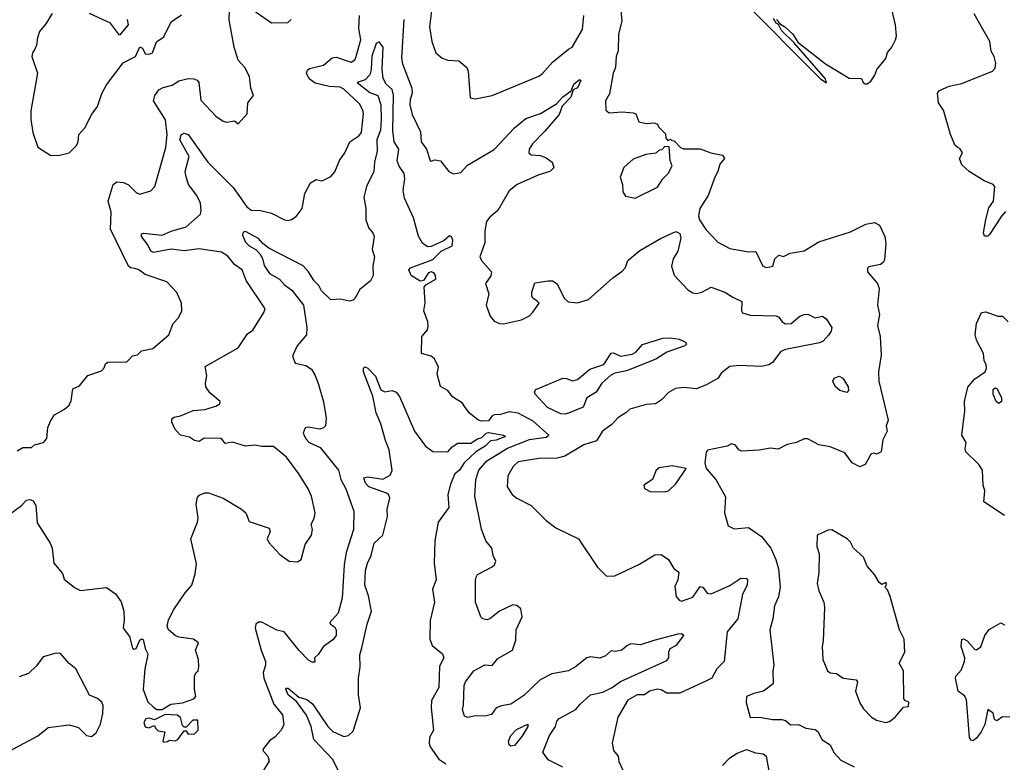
# Model space of a CAD drawing. Extents: x 1268547 to 1425625, y 515768 to 616754.
# Tile 216 of 256: x 1336078 to 1341384, y 554551 to 558553. Entities that reach past the tile are written whole.
import ezdxf

# ---------------------------------------------------------------- set-up
doc = ezdxf.new("R2010")
doc.units = 0

msp = doc.modelspace()

# ---------------------------------------------------------------- linework, layer by layer
at = {"layer": '0CON10XD'}
for points in [[(1338305.7, 558675), (1338287.3, 558515), (1338298.8, 558435), (1338321.5, 558375), (1338355, 558346), (1338385, 558335.6), (1338445, 558332.2), (1338488.5, 558295), (1338495.5, 558275), (1338505, 558132.5), (1338533.6, 558126.4), (1338625, 558143.8), (1338875, 558248.6), (1338896.3, 558263.7), (1338949.4, 558325), (1339036.2, 558395), (1339055.7, 558405), (1339110.2, 558499.8), (1339118.2, 558575)], [(1339927.2, 558707.2), (1340263.9, 558363.9), (1340395, 558232), (1340426.7, 558213.3), (1340420, 558235), (1340250.8, 558430.8), (1340184.4, 558494.4), (1340167.5, 558527.5), (1340154, 558535), (1340140, 558560)], [(1339315.5, 558625), (1339323.6, 558545), (1339305.3, 558475), (1339302.5, 558385), (1339293.3, 558355), (1339289.4, 558295), (1339276, 558265), (1339257.3, 558152.7), (1339235.8, 558115), (1339236.2, 558065), (1339255, 558050.8), (1339325, 558056.7), (1339385, 558051.4), (1339398, 558045), (1339415, 558003.3), (1339455, 557993.3), (1339496.7, 557996.7), (1339515, 557990), (1339520, 557975), (1339558.3, 557938.3), (1339560, 557915), (1339571.7, 557901.7), (1339585, 557910), (1339591.7, 557901.7), (1339605, 557900), (1339640, 557865), (1339655, 557857.5), (1339745, 557857.5), (1339803.3, 557835), (1339865, 557822.9), (1339875.6, 557805), (1339850.6, 557775), (1339840.6, 557735), (1339824.3, 557704.3), (1339787.5, 557605), (1339743.6, 557535), (1339737.1, 557495), (1339741.4, 557475), (1339775, 557422), (1339840, 557355), (1339905, 557319.4), (1340005, 557302.3), (1340045, 557303.3), (1340083.3, 557225), (1340105, 557217.5), (1340136.7, 557225), (1340147.5, 557265), (1340170, 557285), (1340195, 557277.5), (1340230, 557295), (1340305, 557308), (1340384.4, 557355.6), (1340555, 557409.4), (1340638.6, 557451.4), (1340685, 557459.7), (1340712.2, 557445), (1340741.1, 557385), (1340745.3, 557345), (1340738.9, 557261.1), (1340734.1, 557245.9), (1340716.9, 557233.1), (1340655, 557222), (1340646.2, 557215), (1340646.2, 557195), (1340700.7, 557130.7), (1340710, 557105), (1340700.8, 557015), (1340711.2, 556965), (1340700.8, 556905), (1340715.4, 556845.4), (1340720.8, 556745), (1340706.7, 556655), (1340708.5, 556605), (1340758.9, 556395), (1340748.5, 556365), (1340753.1, 556335), (1340730.4, 556289.6), (1340720, 556225), (1340695, 556211.2), (1340683.6, 556216.4), (1340666.4, 556213.6), (1340634.4, 556155.6), (1340605, 556144.4), (1340565.3, 556165.3), (1340525, 556218.6), (1340445, 556252), (1340385, 556262), (1340325, 556293.8), (1340305, 556293.8), (1340265, 556274), (1340215, 556263.8), (1340165, 556238.8), (1340125, 556244), (1340063, 556233), (1339968.3, 556228.3), (1339954.5, 556234.5), (1339935, 556260), (1339915, 556266.7), (1339890, 556255), (1339785, 556232.5), (1339777, 556223), (1339770, 556165), (1339776.7, 556135), (1339830, 556075), (1339882.3, 555982.3), (1339876, 555895), (1339896.4, 555826.4), (1339929.3, 555809.3), (1340005, 555815.8), (1340075, 555768.1), (1340126, 555706), (1340153.8, 555645), (1340166.8, 555593.2), (1340175.6, 555495), (1340167.2, 555442.8), (1340145.7, 555395), (1340137.1, 555325), (1340120, 555265), (1340142, 555075), (1340136, 555045), (1340138.8, 554975), (1340086.7, 554935), (1340035, 554922.9), (1339994.5, 554905), (1339993, 554873), (1340015, 554792), (1340065, 554793.8), (1340135, 554782), (1340185, 554782.5), (1340205.8, 554775.8), (1340232.7, 554752.7), (1340275, 554754.2), (1340315, 554735.8), (1340365, 554728.8), (1340381.2, 554715), (1340401.4, 554675), (1340445, 554645.7), (1340465, 554604), (1340503.5, 554563.5), (1340575, 554526.1)], [(1340156.2, 558555), (1340172.5, 558532.5), (1340202, 558515), (1340243.8, 558475), (1340272.5, 558432.5), (1340421.2, 558315), (1340547.9, 558237.9), (1340615, 558236.7), (1340623.9, 558213.9), (1340635, 558207.5), (1340645, 558207.5), (1340665, 558222.5), (1340686.1, 558253.9), (1340696.7, 558285), (1340745, 558343.3), (1340754, 558376), (1340777.5, 558405), (1340797.5, 558445), (1340803.3, 558465), (1340798, 558525), (1340776.4, 558616.4)], [(1336065, 556230), (1336095, 556248), (1336141.7, 556248.3), (1336158.3, 556261.7), (1336206.1, 556273.9), (1336223.9, 556296.1), (1336230, 556355), (1336245, 556393.3), (1336266.1, 556423.9), (1336320, 556455), (1336343.9, 556476.1), (1336355, 556500), (1336365, 556563.3), (1336399.6, 556580.4), (1336444.5, 556635.5), (1336518.3, 556661.7), (1336533.6, 556676.4), (1336540.8, 556699.2), (1336552.5, 556707.5), (1336655, 556708.9), (1336685, 556742.5), (1336712.2, 556747.8), (1336735, 556767.9), (1336795, 556780.6), (1336882.5, 556855), (1336904.6, 556915.4), (1336933.6, 556946.4), (1336951.2, 556985), (1336950, 557025), (1336925, 557082.5), (1336870.8, 557140.8), (1336755, 557180), (1336720.8, 557205), (1336697.9, 557212.1), (1336675.5, 557215.5), (1336664.7, 557224.7), (1336567.5, 557425), (1336570.4, 557515), (1336555.4, 557575), (1336581.4, 557665), (1336600.9, 557679.1), (1336638, 557675), (1336665, 557663.3), (1336705, 557621.2), (1336725, 557612.5), (1336785, 557630.8), (1336805.6, 557654.4), (1336864.9, 557865), (1336873, 557935), (1336863.1, 558013.1), (1336799.6, 558115), (1336805.9, 558144.1), (1336828.5, 558175), (1336851.5, 558188.5), (1336899.3, 558200.7), (1336935, 558224.4), (1336985, 558236.2), (1337016.7, 558235), (1337035, 558226.7), (1337042.7, 558215), (1337055, 558120), (1337135, 558034), (1337175, 558006.7), (1337195, 558001.2), (1337235, 558007.5), (1337255, 557992.5), (1337303.3, 558045), (1337306.7, 558105), (1337338, 558145), (1337323.8, 558185), (1337317.3, 558247.3), (1337291.4, 558295), (1337255.3, 558335.3), (1337233.8, 558405), (1337207.7, 558552.3), (1337208.9, 558605)], [(1336253, 558587), (1336219.1, 558530.9), (1336185, 558488.8), (1336173.3, 558455), (1336169.2, 558415), (1336159.2, 558395), (1336146.7, 558375), (1336143.3, 558355), (1336173.8, 558265), (1336138.3, 558061.7), (1336137.1, 558015), (1336148, 557945), (1336176.1, 557866.1), (1336245, 557821.2), (1336295, 557823.3)], [(1336295, 557823.3), (1336345, 557836.2), (1336383.8, 557875), (1336393.3, 557895), (1336396.2, 557935), (1336428.8, 557971.2), (1336466.4, 558043.6), (1336497.1, 558085), (1336520.8, 558155), (1336545, 558202.5), (1336635, 558320), (1336701.4, 558355), (1336725, 558407.5), (1336739.3, 558399.3), (1336755, 558370), (1336775, 558366.9), (1336794.2, 558375), (1336815.6, 558434.4), (1336855, 558461.2), (1336895, 558541.2), (1336950.3, 558579.7)], [(1336658, 558555), (1336663.3, 558525), (1336615, 558470), (1336567.5, 558535), (1336455, 558586.5)], [(1336764.2, 555114.2), (1336752.3, 555055), (1336743, 554943), (1336767.9, 554877.9), (1336798.5, 554848.5), (1336816.7, 554836.7), (1336845, 554835.6), (1336893.3, 554865), (1336955, 554872.5), (1337016.2, 554893.8), (1337026.7, 554905), (1337020, 554945), (1337020, 555015), (1337026.4, 555033.6), (1337040, 555045), (1337043.8, 555065), (1337041.2, 555105), (1337026, 555155), (1337040.8, 555195), (1337015, 555215.6), (1336936.4, 555226.4), (1336916.2, 555235), (1336880, 555265), (1336872.5, 555285), (1336880.3, 555319.7), (1336909.2, 555375), (1336969.2, 555465), (1337005.6, 555505), (1337023.9, 555566.1), (1337030.6, 555620.6), (1336999.4, 555755), (1337036.9, 555845), (1337039.1, 555869.1), (1337028.8, 555941.2), (1337033.8, 555975), (1337045, 555990), (1337075, 556003.3), (1337095.9, 556004.1), (1337175, 555974.4), (1337274.2, 555915), (1337295.8, 555895), (1337315, 555849.2), (1337422.7, 555812.7), (1337428, 555795), (1337412.5, 555755), (1337420, 555735), (1337480.3, 555670.3), (1337530, 555635), (1337575, 555632), (1337594, 555645), (1337615.7, 555724.3), (1337651.2, 555775), (1337655.8, 555805), (1337649.2, 555835), (1337664.2, 555865), (1337670, 555895), (1337650, 555985), (1337632.5, 556025), (1337582.5, 556105), (1337515, 556195.8), (1337445, 556253.1), (1337383.3, 556253.3), (1337345, 556260), (1337295, 556255.6), (1337225, 556276), (1337185, 556270), (1337165, 556295.8), (1337072.5, 556297.5), (1337045, 556280), (1337020, 556285), (1336992.5, 556302.5), (1336944.6, 556314.6), (1336916.7, 556345), (1336897.5, 556385), (1336898.3, 556401.7), (1336908.3, 556411.7), (1336945, 556417.5), (1337013.3, 556446.7), (1337075, 556453.1), (1337135, 556470), (1337156.4, 556483.6), (1337157.5, 556495), (1337102.3, 556542.3), (1337081.2, 556575), (1337078.8, 556595), (1337086.4, 556633.6), (1337078, 556685), (1337255, 556784), (1337305, 556860), (1337335, 556880), (1337394.2, 556975.8), (1337400, 556995), (1337297.7, 557147.7), (1337276.9, 557205), (1337235, 557234.3), (1337199.5, 557279.5), (1337165, 557300), (1337042.6, 557317.4), (1336965, 557307.9), (1336895, 557317.2), (1336798.6, 557298.6), (1336785, 557305.7), (1336769.2, 557339.2), (1336733.6, 557385), (1336735, 557398.8), (1336745, 557402.2), (1336845, 557391.3), (1336895, 557414.3), (1336975, 557436.4), (1337051.9, 557505), (1337056.7, 557525), (1337051.9, 557565), (1337031.9, 557605), (1336986.9, 557665), (1336972.9, 557712.9), (1336970.5, 557735), (1336991.6, 557815), (1336941.3, 557905), (1336947.3, 557932.7), (1336965, 557941.9), (1336985, 557934.4), (1337091.2, 557785), (1337228.6, 557648.6), (1337280, 557575), (1337301.9, 557545), (1337325, 557525.8), (1337375, 557524.2), (1337435, 557510), (1337504.4, 557474.4), (1337525, 557471.4), (1337543.2, 557476.8), (1337568.3, 557491.7), (1337601.1, 557535), (1337615, 557616.7), (1337645, 557674), (1337675, 557691.2), (1337705, 557684), (1337715, 557687.5), (1337755, 557708.5), (1337777.1, 557732.9), (1337802.3, 557795), (1337830.3, 557835), (1337857.9, 557895), (1337905, 557926.9), (1337920.7, 557945), (1337930.4, 558045), (1337926.4, 558065), (1337909.4, 558099.4), (1337825, 558179.6), (1337805, 558189.7), (1337745, 558193.8), (1337671, 558211), (1337637.6, 558235), (1337623.6, 558265), (1337628.8, 558281.2), (1337639.9, 558290.1), (1337715, 558307.5), (1337762.6, 558347.4), (1337785, 558351.1), (1337805, 558344.2), (1337865, 558324.5), (1337883.8, 558336.2), (1337890, 558350), (1337916, 558445), (1337906.5, 558505), (1337909.8, 558575)], [(1337335, 558607.1), (1337435, 558536.2), (1337522.9, 558537.1), (1337541.8, 558555)], [(1341391.2, 557518.8), (1341369, 557495), (1341305, 557395.5), (1341295, 557386.9), (1341277.1, 557387.1), (1341271.5, 557405), (1341284.5, 557475.5), (1341301.4, 557538.6), (1341326.7, 557575), (1341333.8, 557653.8), (1341325, 557665.2), (1341275, 557683.9), (1341194.5, 557734.5), (1341155, 557771.4), (1341142.5, 557805), (1341158.8, 557835), (1341147.3, 557857.3), (1341134.2, 557864.2), (1341120, 557875), (1341094.1, 557934.1), (1341057.1, 558065), (1341029.4, 558105), (1341025, 558157.5), (1341035, 558170.8), (1341088, 558195), (1341155, 558209.4), (1341321.2, 558275), (1341335, 558292.5), (1341338.8, 558318.8), (1341329.2, 558355), (1341313, 558383), (1341305.7, 558435), (1341222.5, 558585)], [(1338147.5, 558555), (1338135.6, 558345), (1338141.5, 558315), (1338191.4, 558185), (1338192.3, 558157.7), (1338183, 558123), (1338180, 558095), (1338192.7, 558042.7), (1338238.7, 557948.7), (1338242, 557895), (1338270, 557855), (1338290, 557795), (1338295, 557790), (1338315, 557797.5), (1338345, 557792.5), (1338390, 557735), (1338415, 557723.3), (1338455, 557730), (1338490.8, 557769.2), (1338635, 557852.9), (1338745, 557971.2), (1338805, 558020.8), (1338885, 558048.4), (1338971.2, 558098.8), (1339005, 558138.2), (1339050.7, 558169.3), (1339065, 558205.7), (1339095, 558230), (1339102.5, 558225), (1339085, 558186.7), (1339060, 558175), (1339048.9, 558135), (1339002.2, 558087.8), (1338985, 558042.4), (1338907.5, 557952.5), (1338842.2, 557885), (1338823.5, 557855), (1338822.5, 557835), (1338835, 557824.5), (1338885, 557820.6), (1338915, 557809.2), (1338946.9, 557785), (1338955.9, 557754.1), (1338935.6, 557734.4), (1338875, 557716.7), (1338759.6, 557665), (1338715, 557631.5), (1338655.3, 557524.7), (1338611.3, 557488.7), (1338594.5, 557465.5), (1338585.6, 557415), (1338585, 557350), (1338558, 557275), (1338567.5, 557255), (1338620, 557195), (1338616.8, 557173.2), (1338588.3, 557131.7), (1338606, 557075), (1338591.2, 557015), (1338613.1, 556955), (1338635, 556929.1), (1338664.4, 556915.6), (1338685, 556914.5), (1338782.5, 556935), (1338825, 556956.7), (1338843.9, 556976.1), (1338877.5, 557025), (1338865.9, 557035.9), (1338843.1, 557053.1), (1338838, 557065), (1338838, 557085), (1338854, 557135), (1338925.7, 557145.7), (1338950, 557145), (1338975, 557130), (1339011.7, 557051.7), (1339033.4, 557033.4), (1339085, 557026.9), (1339143.3, 557045), (1339275, 557162.9), (1339325, 557198.1), (1339342, 557218), (1339355.8, 557255), (1339420.7, 557309.3), (1339535, 557375.5), (1339615, 557412), (1339635, 557401.2), (1339641.9, 557375), (1339625, 557306.2), (1339600.6, 557265), (1339591.4, 557225), (1339605.7, 557175.7), (1339677.9, 557097.9), (1339705, 557081.4), (1339725, 557078.1), (1339755, 557084.4), (1339805, 557112.5), (1339877.5, 557085), (1339921.7, 557058.3), (1339970, 557035), (1339967.5, 556985), (1339974.1, 556974.1), (1340015, 556960), (1340155, 556957.3), (1340170.1, 556950.1), (1340187.5, 556925), (1340205, 556913.8), (1340235, 556916.7), (1340282.2, 556955), (1340305, 556964.6), (1340326.1, 556966.1), (1340365, 556946.5), (1340405, 556956.1), (1340425, 556941.5), (1340454.8, 556895), (1340451.4, 556875), (1340437.2, 556852.8), (1340408.4, 556821.6), (1340388.2, 556811.8), (1340206, 556775), (1340180.6, 556765), (1340135, 556705.6), (1340115, 556693.5), (1340075, 556684.5), (1339955, 556688.9), (1339905, 556684.4), (1339860.3, 556649.7), (1339840.5, 556619.5), (1339778, 556585), (1339725, 556564.6), (1339655, 556571.4), (1339612.5, 556565), (1339575, 556543.3), (1339536.2, 556505), (1339503.8, 556483.8), (1339455, 556479.2), (1339366.7, 556455), (1339345.4, 556434.6), (1339301.7, 556408.3), (1339268.6, 556371.4), (1339218.8, 556335), (1339186.6, 556283.4), (1339117.4, 556262.6), (1339015, 556201.4), (1338975, 556190), (1338875, 556188.9), (1338765, 556170), (1338737.5, 556145), (1338708, 556095), (1338704.2, 556035), (1338732.5, 555995), (1338756.7, 555975), (1338835, 555935.8), (1338916, 555855), (1338966.7, 555815), (1339090, 555755), (1339192.1, 555602.1), (1339240, 555555), (1339285, 555556.2), (1339415, 555617.1), (1339500.9, 555669.1), (1339535, 555671.2), (1339575, 555643.8), (1339602.5, 555595), (1339630, 555575), (1339624.2, 555535), (1339608.3, 555498.3), (1339616, 555445), (1339631.2, 555425), (1339645, 555419.2), (1339705, 555440.6), (1339745, 555498.8), (1339759.2, 555495), (1339783.4, 555463.4), (1339805, 555459.3), (1339905.8, 555504.2), (1339965, 555544.4), (1339995, 555541.2), (1340000, 555535), (1339999.2, 555505), (1339973.3, 555456.7), (1339947.5, 555325), (1339890, 555255), (1339874.2, 555095), (1339834.5, 555055), (1339808.6, 555005), (1339780, 554990), (1339635, 554924.5), (1339565, 554923.3), (1339535, 554942.2), (1339515, 554946.1), (1339472.9, 554935), (1339445, 554915.5), (1339406.2, 554915), (1339355, 554885.7), (1339300.8, 554795), (1339270.8, 554655), (1339278.8, 554615), (1339303.3, 554585), (1339307.5, 554555), (1339330, 554505)], [(1339005, 554525.8), (1338926, 554565), (1338897.5, 554605), (1338933.9, 554696.1), (1338966.4, 554745), (1338973, 554773), (1338985, 554786.7), (1339074.8, 554835.2), (1339098.8, 554865), (1339155, 554914.5), (1339220.8, 554929.2), (1339271.7, 554955), (1339315, 554987.1), (1339565, 555099.2), (1339575.7, 555115), (1339575.8, 555145.8), (1339583.1, 555165), (1339618, 555182), (1339657.1, 555235), (1339645, 555243.1), (1339625, 555241.5), (1339495, 555208.4), (1339423.8, 555183.8), (1339370.8, 555189.2), (1339350.5, 555179.5), (1339323.8, 555155), (1339288.8, 555148.8), (1339265, 555152.5), (1339234.4, 555125), (1339205, 555112.5), (1339155, 555120.5), (1339135, 555114.5), (1339072.9, 555065), (1339035, 555044.7), (1338945, 555028.2), (1338882.9, 554995), (1338795, 554910.9), (1338724, 554865), (1338673.7, 554856.3), (1338645.6, 554844.4), (1338620.7, 554809.3), (1338585, 554800), (1338535, 554801.4), (1338492.7, 554792.7), (1338475, 554800), (1338464.5, 554835), (1338470.3, 554859.7), (1338472.5, 554965), (1338480, 554985), (1338526.2, 555045), (1338585, 555076.9), (1338625, 555072.5), (1338655, 555110.6), (1338734.2, 555155.8), (1338751.3, 555208.7), (1338754.2, 555265), (1338786.2, 555335), (1338778.3, 555378.3), (1338757, 555397), (1338735, 555400), (1338664.5, 555365.5), (1338612.5, 555325), (1338595, 555318.8), (1338574.2, 555324.2), (1338563.3, 555335), (1338534.1, 555414.1), (1338534.7, 555525), (1338535.6, 555545), (1338545, 555562.5), (1338624, 555605), (1338636, 555615), (1338643.3, 555635), (1338628.8, 555665), (1338623.3, 555705), (1338590, 555745), (1338566.9, 555806.9), (1338531.3, 555985), (1338536.8, 556075), (1338551.6, 556125), (1338595.3, 556175), (1338706.4, 556245), (1338825, 556290.3), (1338915.8, 556304.2), (1338930, 556315), (1338845, 556390.2), (1338765, 556432), (1338715, 556439.6), (1338668.8, 556425), (1338635, 556423.1), (1338622.6, 556417.4), (1338605, 556391.8), (1338565, 556389.6), (1338546.7, 556396.7), (1338500, 556435), (1338477.7, 556467.7), (1338465, 556486.2), (1338410, 556520), (1338385, 556554), (1338345.7, 556575.7), (1338328.6, 556645), (1338335, 556680), (1338313.3, 556725), (1338295, 556740), (1338243.8, 556755), (1338246, 556845), (1338275, 556882.5), (1338279.5, 556900.5), (1338277.9, 556925), (1338256.3, 556985), (1338262.7, 557027.3), (1338257.5, 557112.5), (1338266.3, 557123.7), (1338320.7, 557155), (1338319.6, 557175), (1338309.5, 557189.5), (1338294.8, 557195.2), (1338281.9, 557188.1), (1338255, 557148.5), (1338235.4, 557144.6), (1338187.7, 557175), (1338174.3, 557205), (1338184.5, 557215.5), (1338305, 557260.6), (1338350, 557305), (1338408.5, 557335), (1338413, 557365), (1338405, 557382.7), (1338395, 557388), (1338366.4, 557363.6), (1338295, 557331.7), (1338275, 557329.2), (1338248.2, 557348.2), (1338227.4, 557387.4), (1338200, 557485), (1338151.9, 557591.9), (1338145.2, 557635), (1338153.3, 557695), (1338150.5, 557725), (1338123.7, 557763.7), (1338112.9, 557792.9), (1338121.1, 557855), (1338095.6, 557895), (1338089.3, 557955), (1338093.4, 558146.6), (1338085, 558176.3), (1338052.5, 558205), (1338036.9, 558236.9), (1338032.2, 558285), (1338037, 558405), (1338015, 558433.9), (1337998.7, 558425), (1337975, 558356.2), (1337971.6, 558285), (1337964.1, 558255.9), (1337940.3, 558229.7), (1337896.9, 558215), (1337965, 558160.9), (1338007.5, 558145), (1338023.4, 558095), (1338025.6, 558014.4), (1338022.1, 557957.9), (1338002.6, 557905), (1338004.7, 557845), (1337990, 557785), (1337987.1, 557735), (1337946.1, 557655), (1337933, 557597), (1337944.1, 557535), (1337944, 557475), (1337959.1, 557429.1), (1337981.2, 557405), (1337987.6, 557385), (1337977.9, 557315), (1337989.4, 557275), (1337980.8, 557225), (1337982.6, 557175), (1337968.3, 557145), (1337910.3, 557099.7), (1337885, 557051.2), (1337875, 557041.2), (1337855, 557035.8), (1337806.4, 557046.4), (1337755, 557042.9), (1337705, 557092.5), (1337690.8, 557120.8), (1337665, 557145.8), (1337634.5, 557195), (1337605.9, 557225.9), (1337421.2, 557321.2), (1337387.7, 557347.7), (1337365, 557373.4), (1337295, 557412.5), (1337282, 557408), (1337278.8, 557391.2), (1337295.5, 557355), (1337313.8, 557335), (1337353.2, 557313.2), (1337372.2, 557292.2), (1337386, 557266), (1337395, 557228.1), (1337423.5, 557185), (1337478, 557155), (1337505.6, 557125), (1337545, 557096), (1337608.3, 557015), (1337625.6, 556895), (1337622.9, 556855), (1337573.3, 556795), (1337549.2, 556745), (1337550, 556735), (1337562.1, 556702.1), (1337619.2, 556689.2), (1337649.9, 556669.9), (1337670.6, 556635), (1337687.9, 556587.9), (1337714.4, 556494.4), (1337728.8, 556405), (1337725.5, 556365), (1337715, 556352.9), (1337695, 556347.2), (1337633.1, 556356.9), (1337615.9, 556354.1), (1337605.6, 556325), (1337619.2, 556295), (1337638.8, 556275), (1337697.8, 556247.8)], [(1339395, 557592), (1339515, 557650), (1339544.2, 557695), (1339573.1, 557725), (1339594.2, 557765), (1339584, 557795), (1339578.3, 557868.3), (1339555, 557870), (1339538.3, 557851.7), (1339525, 557850), (1339505.8, 557834.2), (1339453, 557827), (1339385, 557801.2), (1339334.3, 557755.7), (1339314, 557705), (1339326.2, 557665), (1339328.8, 557625), (1339342.9, 557602.9), (1339395, 557592)], [(1341385, 555882), (1341274, 555955), (1341278.6, 556015), (1341270.3, 556045), (1341267.3, 556125), (1341246.4, 556156.4), (1341176.7, 556225), (1341173.2, 556243.2), (1341178.9, 556275), (1341156.2, 556315), (1341171.3, 556445), (1341169.6, 556495), (1341187.6, 556572.4), (1341224.5, 556615.5), (1341281.2, 556655), (1341288.8, 556675), (1341286.7, 556695), (1341276.2, 556715), (1341272, 556755), (1341235, 556826.2), (1341227.2, 556857.2), (1341235, 556916.2), (1341262, 556975), (1341285, 556978), (1341350, 556955), (1341375, 556956.2), (1341405.8, 556925.8)], [(1339015, 556426.9), (1338995, 556429.9), (1338923.3, 556463.3), (1338856.2, 556535), (1338852.4, 556547.6), (1338859.2, 556560.8), (1339005, 556620.5), (1339025, 556620), (1339057.4, 556607.4), (1339085, 556613.5), (1339149.9, 556670.1), (1339225.9, 556694.1), (1339265, 556756.3), (1339277.4, 556757.4), (1339315, 556740.4), (1339378.9, 556751.1), (1339399.4, 556760.6), (1339435, 556802), (1339543.9, 556836.1), (1339585, 556838.4), (1339631.5, 556831.5), (1339666.7, 556815), (1339671.2, 556805), (1339663.3, 556795), (1339565, 556762.3), (1339506.8, 556723.2), (1339348.3, 556661.7), (1339285, 556648.1), (1339262.1, 556635), (1339215.9, 556595), (1339185, 556546.1), (1339134.7, 556515), (1339113.9, 556465), (1339035, 556433.4), (1339015, 556426.9)], [(1337847.3, 554397.3), (1337765, 554566.9), (1337662.5, 554675), (1337647.9, 554745), (1337623.7, 554805), (1337569.5, 554879.5), (1337524.5, 554915), (1337511.7, 554945), (1337515, 554951.5), (1337525, 554951.1), (1337583.1, 554903.1), (1337625, 554888.9), (1337655.5, 554865.5), (1337738.2, 554745), (1337765, 554717.7), (1337825, 554690.7), (1337850.8, 554695), (1337875, 554718.8), (1337913.9, 554845), (1337904.3, 554914.3), (1337904.6, 555005), (1337912.9, 555065), (1337910.2, 555129.8), (1337922.6, 555167.4), (1337950, 555295), (1337973.6, 555365), (1337958, 555448), (1337937.3, 555505), (1337941.2, 555585), (1337951.9, 555625), (1337972.2, 555665), (1337988.3, 555731.7), (1338035, 555776), (1338060.6, 555875), (1338058.2, 555915), (1338072.9, 555975), (1338065.9, 555995), (1338055, 556002.4), (1337959.6, 556035), (1337942.1, 556055), (1337932.9, 556085), (1337955, 556090.2), (1338035, 556077.3), (1338075, 556097.9), (1338085.7, 556124.3), (1338070, 556235), (1338049, 556285), (1338024.9, 556374.9), (1337998.9, 556435), (1337980.4, 556525), (1337930.7, 556655), (1337931.5, 556675), (1337938.3, 556681.7), (1337955, 556676.1), (1337995, 556632.2), (1338025, 556558.4), (1338045, 556548), (1338085.6, 556555.6), (1338106.3, 556546.3), (1338125, 556522), (1338205, 556335.8), (1338265.6, 556255), (1338305, 556225.5), (1338385, 556224.4), (1338408.1, 556251.9), (1338438.8, 556271.2), (1338509.5, 556270.5), (1338544.9, 556295.1), (1338568.6, 556301.4), (1338592.4, 556325), (1338605, 556328.9), (1338686.2, 556315), (1338697, 556307), (1338645, 556287.3), (1338615.5, 556284.5), (1338585.7, 556255), (1338536.2, 556223.8), (1338473.3, 556165), (1338448.9, 556125), (1338423.6, 556105), (1338399.3, 556050.7), (1338384.6, 555995), (1338390, 555925), (1338332.8, 555845), (1338314.5, 555745), (1338311.9, 555625), (1338322.2, 555535), (1338302.7, 555485), (1338313.8, 555415), (1338289.8, 555315), (1338287.9, 555215), (1338301.5, 555181.5), (1338355.7, 555135.7), (1338364, 555115), (1338341.1, 555068.9), (1338337.3, 554955), (1338296.9, 554885), (1338295.3, 554845), (1338308.8, 554725), (1338286.9, 554685), (1338284.6, 554655), (1338290.6, 554635), (1338337.5, 554567.5), (1338373.8, 554543.8)], [(1340535, 556544), (1340498.8, 556555), (1340474, 556575), (1340460, 556605), (1340468.3, 556621.7), (1340495, 556632), (1340515, 556620.8), (1340542.9, 556575), (1340543.8, 556555), (1340535, 556544)], [(1341355, 556484.8), (1341340.6, 556495), (1341324.5, 556535), (1341325, 556560.6), (1341335, 556569.4), (1341345, 556563.8), (1341368.8, 556515), (1341370, 556495), (1341355, 556484.8)], [(1337697.8, 556247.8), (1337796.5, 556125), (1337808.6, 556075), (1337834.8, 556024.8), (1337877.9, 555905), (1337876.2, 555805), (1337838.1, 555681.9), (1337825.9, 555615), (1337816.5, 555435), (1337794.6, 555355), (1337750, 555305), (1337752.5, 555295), (1337775, 555280.8), (1337784.4, 555265), (1337784.2, 555235), (1337765, 555211.4), (1337715.8, 555175), (1337687.3, 555132.7), (1337667.5, 555115), (1337668.3, 555091.7), (1337655, 555090), (1337635, 555102.5), (1337585, 555153.8), (1337502.5, 555255), (1337463.2, 555263.2), (1337383.6, 555306.4), (1337365, 555306.2), (1337350, 555295), (1337346.2, 555273.8), (1337379.5, 555155), (1337402.7, 555095), (1337403.1, 555075), (1337390, 555035), (1337394.3, 555005), (1337446.7, 554865), (1337495, 554806.7), (1337500.6, 554755), (1337487.5, 554725), (1337455, 554688.8), (1337423.4, 554666.6), (1337392.5, 554625), (1337388.6, 554615), (1337415.7, 554585), (1337422.7, 554557.3), (1337385, 554496.2)], [(1339555, 556008.8), (1339575, 556014), (1339615, 556052.5), (1339670, 556135), (1339595, 556149.2), (1339525, 556138.8), (1339507.5, 556125), (1339487.5, 556075), (1339442.5, 556045), (1339445, 556027.5), (1339475, 556010), (1339555, 556008.8)], [(1336005, 555874), (1336088.1, 555935), (1336115, 555964.3), (1336135, 555967.1), (1336150.9, 555960.9), (1336165.4, 555935.4), (1336171.7, 555841.7), (1336242.6, 555732.6), (1336253.1, 555705), (1336262.5, 555625), (1336308.3, 555568.3), (1336317.5, 555537.5), (1336373.4, 555493.4), (1336405, 555476.7), (1336545, 555493.3), (1336595, 555458.8), (1336625, 555416.2), (1336639.2, 555365), (1336641.7, 555318.3), (1336635.6, 555275), (1336669.2, 555229.2), (1336686.4, 555166.4), (1336695, 555161.2), (1336705.6, 555164.4), (1336725, 555208.8), (1336735, 555216.7), (1336743.6, 555213.6), (1336754.3, 555165), (1336768.6, 555135), (1336764.2, 555114.2)], [(1340745, 554766), (1340765, 554771.2), (1340795.9, 554794.1), (1340841.7, 554848.3), (1340868.3, 554851.7), (1340870, 554875), (1340851.7, 554881.7), (1340843, 554893), (1340840.5, 555045), (1340817.5, 555085), (1340849.1, 555145), (1340844.2, 555215), (1340818.8, 555265), (1340768.8, 555445), (1340755, 555480), (1340740, 555495), (1340748.3, 555501.7), (1340750, 555515), (1340745, 555520), (1340725, 555510), (1340710.7, 555520.7), (1340685, 555562.5), (1340645, 555607.5), (1340626, 555656), (1340571.2, 555705), (1340555, 555737.5), (1340536.7, 555755), (1340455, 555803.8), (1340435, 555802), (1340375, 555775.8), (1340374.4, 555715), (1340386, 555675), (1340384.3, 555575), (1340375.7, 555515), (1340384.4, 555475), (1340411.5, 555415), (1340415.5, 555385.5), (1340407.8, 555205), (1340403.3, 555175), (1340407.1, 555105), (1340431.2, 555045), (1340445, 555034), (1340479.1, 555029.1), (1340515.5, 555005.5), (1340586.7, 554995), (1340592.5, 554985), (1340582.5, 554935), (1340605, 554872.5), (1340625, 554840), (1340668.8, 554795), (1340695, 554778), (1340745, 554766)], [(1341415, 554794.3), (1341375, 554795.6), (1341344.1, 554774.1), (1341331.4, 554781.4), (1341325, 554816.2), (1341295, 554836.2), (1341278.9, 554755), (1341260, 554715), (1341235, 554682), (1341215, 554666.2), (1341205, 554670), (1341196, 554685), (1341180, 554890), (1341170, 554910), (1341135.7, 554935), (1341121.2, 555005), (1341122.5, 555015), (1341151.4, 555048.6), (1341170, 555095), (1341170.8, 555115), (1341151.9, 555175), (1341155, 555212.5), (1341165, 555216.2), (1341185, 555206), (1341225, 555160), (1341235, 555156.7), (1341257, 555173), (1341279.2, 555235), (1341303.6, 555266.4), (1341365, 555302.5), (1341385, 555292)], [(1336027.9, 554615), (1336175.3, 554694.7), (1336231.5, 554738.5), (1336345, 554753.8), (1336395, 554738.8), (1336437.5, 554695), (1336465, 554690.6), (1336490.6, 554709.4), (1336513.1, 554756.9), (1336526.5, 554815), (1336526.9, 554855), (1336520, 554875), (1336496.7, 554895), (1336455, 554913.3), (1336381.2, 555055), (1336344.5, 555084.5), (1336298.3, 555138.3), (1336275, 555138.8), (1336205, 555120), (1336168.6, 555071.4), (1336125, 555029.1), (1336075, 555011.2)], [(1336855, 554660), (1336875, 554662.5), (1336885, 554670), (1336915, 554667.5), (1336930, 554675), (1336965, 554720), (1336975, 554720), (1336985, 554702.5), (1337020, 554705), (1337040, 554725), (1337038.3, 554778.3), (1337011.7, 554778.3), (1336975, 554740), (1336965, 554740), (1336955, 554750), (1336945, 554792.5), (1336925.8, 554805.8), (1336861.7, 554808.3), (1336805, 554780), (1336775, 554790), (1336757.5, 554785), (1336746.2, 554765), (1336755, 554743.3), (1336773, 554737), (1336805, 554750), (1336810, 554735), (1336825, 554720), (1336860, 554715), (1336850, 554665), (1336855, 554660)], [(1338725, 554637.5), (1338715.6, 554645.6), (1338712.5, 554665), (1338725, 554695.7), (1338755, 554727.8), (1338816.2, 554756.2), (1338816.2, 554745), (1338785, 554690.8), (1338745, 554642.5), (1338725, 554637.5)], [(1339865.2, 554534.8), (1339905, 554574.5), (1339945, 554601.2), (1339995, 554619.5), (1340042.9, 554602.9), (1340085, 554596.7), (1340101.4, 554585), (1340115, 554503.8)]]:
    msp.add_lwpolyline(points, dxfattribs=at)

doc.saveas('drawing.dxf')
